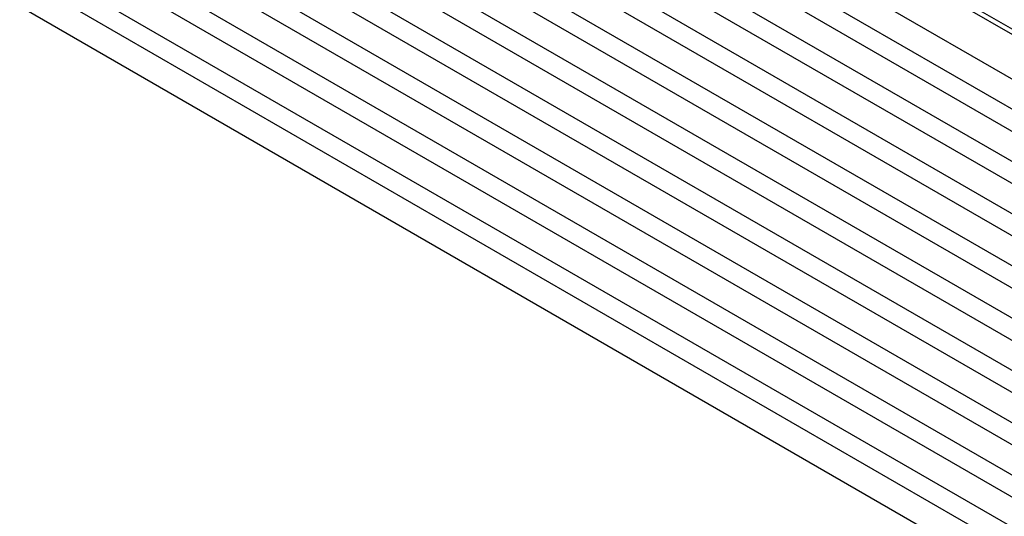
# Model space of a CAD drawing. Header units: inches. Extents: x 0 to 34, y 0 to 22.
# Tile 3 of 124: x 1.2 to 3.2, y 15.1 to 16.1. Entities that reach past the tile are written whole.
import ezdxf

# ---------------------------------------------------------------- set-up
doc = ezdxf.new("R2010")
doc.units = ezdxf.units.IN
doc.header["$LTSCALE"] = 1.87
doc.header["$MEASUREMENT"] = 0
doc.layers.get('0').update_dxf_attribs({"linetype": 'CONTINUOUS'})

msp = doc.modelspace()

# ---------------------------------------------------------------- linework, layer by layer
at = {"color": 7, "linetype": 'CONTINUOUS'}
for p, q in [((1.18418, 17.12309), (7.19459, 13.65276)), ((1.19993, 17.06832), (7.21034, 13.59798)), ((1.18418, 17.01532), (7.19459, 13.54498)), ((1.19993, 16.96054), (7.21034, 13.49021)), ((1.18418, 16.90754), (7.19459, 13.43721)), ((1.19993, 16.85277), (7.21034, 13.38243)), ((1.18418, 16.79977), (7.19459, 13.32944)), ((1.19993, 16.74499), (7.21034, 13.27466)), ((1.18418, 16.692), (7.19459, 13.22166)), ((1.19993, 16.63722), (7.21034, 13.16689)), ((1.18418, 16.58422), (7.19459, 13.11389)), ((1.19993, 16.52945), (7.21034, 13.05911)), ((1.18418, 16.47645), (7.19459, 13.00611)), ((2.45877, 16.44925), (7.21034, 13.70576)), ((1.19993, 16.42167), (7.21034, 12.95134)), ((1.18418, 16.36867), (7.19459, 12.89834)), ((1.19993, 16.3139), (7.21034, 12.84356)), ((1.18418, 16.2609), (7.19459, 12.79056)), ((1.19993, 16.20612), (7.21034, 12.73579)), ((7.27484, 13.76074), (3.10506, 16.16832)), ((7.26832, 13.77515), (3.11428, 16.17364)), ((1.18418, 16.15394), (7.19459, 12.68361))]:
    msp.add_line(p, q, dxfattribs=at)

doc.saveas('drawing.dxf')
